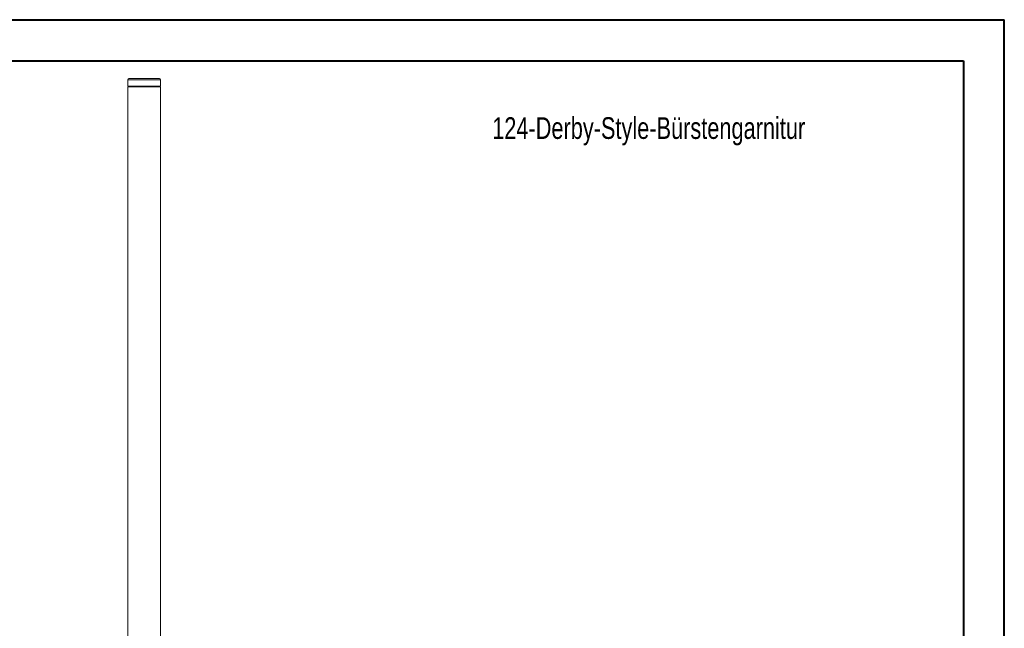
# Model space of a CAD drawing. Header units: millimetres. Extents: x 0 to 420, y 0 to 297.
# Tile 3 of 3: x 180 to 420, y 149 to 297. Entities that reach past the tile are written whole.
import ezdxf

# ---------------------------------------------------------------- set-up
doc = ezdxf.new("R2010")
doc.units = ezdxf.units.MM
doc.styles.add('SLDTEXTSTYLE0', font='TXT', dxfattribs={"width": 0.75})

msp = doc.modelspace()

# ---------------------------------------------------------------- linework, layer by layer
at = {"color": 7, "linetype": 'Continuous', "lineweight": 40}
for p, q in [((0.07884357, 297.21478016), (420.07884357, 297.21478016)), ((420.07884357, 0.21478016), (420.07884357, 297.21478016)), ((25.07884357, 287.21478016), (410.07884357, 287.21478016)), ((410.07884357, 287.21478016), (410.07884357, 10.21478016))]:
    msp.add_line(p, q, dxfattribs=at)
at = {"color": 7, "linetype": 'Continuous', "lineweight": 15}
for p, q in [((206.17281078, 282.58108407), (206.17281078, 280.96628743)), ((214.17281078, 280.96628743), (214.17281078, 282.58108407)), ((206.17281078, 280.96628743), (206.27281078, 280.86628743)), ((210.17281078, 280.96628743), (206.17281078, 280.96628743)), ((206.17281078, 280.86628743), (206.17281078, 134.86628743)), ((214.17281078, 280.86628743), (206.17281078, 280.86628743)), ((214.17281078, 280.96628743), (210.17281078, 280.96628743)), ((214.07281078, 280.86628743), (214.17281078, 280.96628743)), ((214.17281078, 134.86628743), (214.17281078, 280.86628743))]:
    msp.add_line(p, q, dxfattribs=at)
at = {"color": 8, "linetype": 'Continuous', "lineweight": 15}
for p, q in [((214.17281078, 282.58108407), (206.17281078, 282.58108407)), ((210.17281078, 282.83104001), (206.41811742, 282.83104001)), ((213.92750415, 282.83104001), (210.17281078, 282.83104001))]:
    msp.add_line(p, q, dxfattribs=at)
at = {"color": 7, "linetype": 'Continuous', "lineweight": 15}
for centre, radius, start, end in [((206.42281078, 282.58108407), 0.25, 91.0757036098, 180), ((210.17281078, 82.86628743), 200, 88.9242963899, 91.0757036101), ((213.92281078, 282.58108407), 0.25, 0, 88.9242963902)]:
    msp.add_arc(centre, radius, start, end, dxfattribs=at)

# ---------------------------------------------------------------- texts
at = {"color": 7, "linetype": 'Continuous', "lineweight": 0, "insert": (295.09222008, 273.41857974), "char_height": 5.2916666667, "attachment_point": 1, "style": 'SLDTEXTSTYLE0'}
msp.add_mtext('124-Derby-Style-Bürstengarnitur', dxfattribs=at)

doc.saveas('drawing.dxf')
